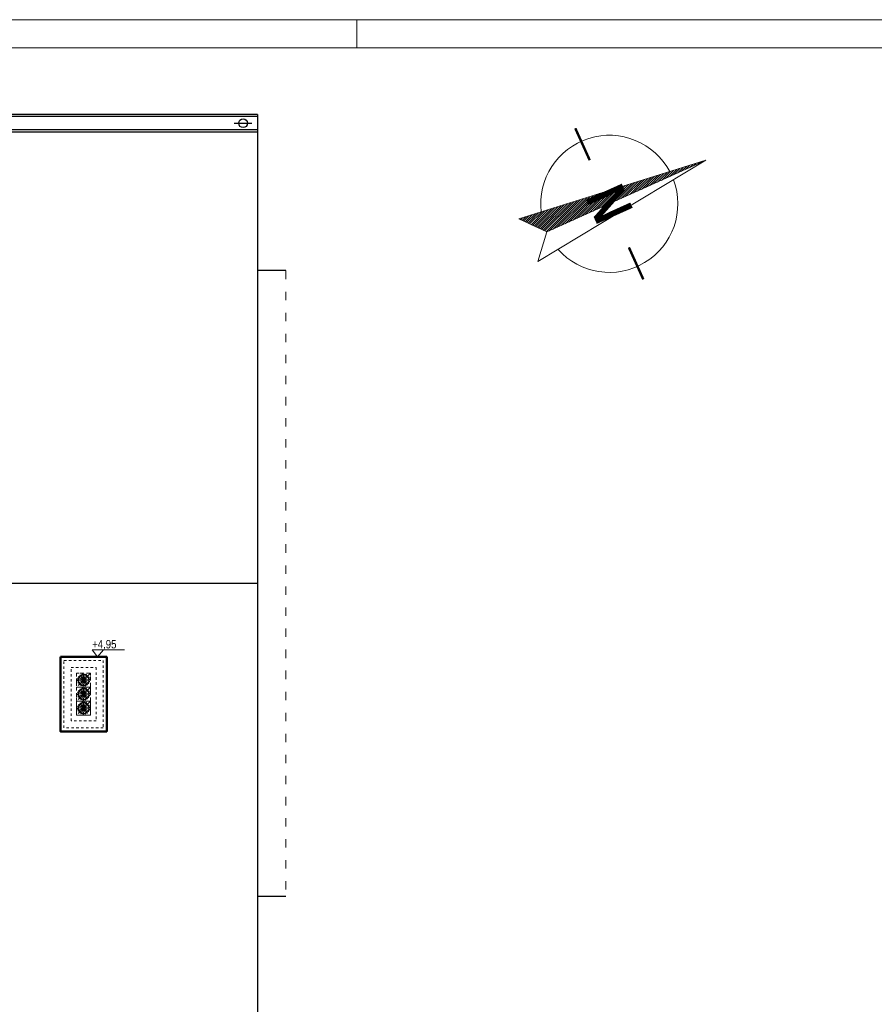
# Model space of a CAD drawing. Header units: millimetres. Extents: x 17147 to 49062, y -18116 to -4632.
# Tile 72 of 176: x 34894 to 36113, y -11219 to -9816. Entities that reach past the tile are written whole.
import ezdxf

# ---------------------------------------------------------------- set-up
doc = ezdxf.new("R2010")
doc.units = ezdxf.units.MM
doc.linetypes.add('3', pattern=[1, 0.5, -0.5])
doc.linetypes.add('ACAD_ISO03W100', pattern=[30, 12, -18])
for name, color, linetype, lineweight in [('A-ciekie', 161, 'Continuous', 9), ('A-opis', 130, 'Continuous', 9), ('A-wymiar', 177, 'Continuous', 0), ('A_SCIANA_ISTN', 253, 'Continuous', 25), ('A_SCIANA_PROJ_KONSTRUKCJA', 3, 'Continuous', 50)]:
    doc.layers.add(name, color=color, linetype=linetype, lineweight=lineweight)
doc.layers.add('r-ramka', color=7, linetype='Continuous', lineweight=0, true_color=0x727169)
doc.styles.get("Standard").update_dxf_attribs({"font": 'ARIALN.TTF'})

# ---------------------------------------------------------------- blocks, each defined once
blk = doc.blocks.new('N-polnoc')
at = {"layer": 'r-ramka'}
h = blk.add_hatch(dxfattribs=at)
h.set_pattern_fill('ANSI31', color=256, scale=0.7)
h.set_pattern_definition([(45, (-24921.3656, 4175.0128), (-1.57154482, 1.57154482), [])])
h.paths.add_polyline_path([(226.8, 102.1), (-39.8, 18.5), (0, 0)])
h.paths.add_polyline_path([(114.8, 51.8), (143.6, 64.5)], flags=16)
at = {"layer": 'r-ramka', "const_width": 3.5}
for points in [[(40.6, 147.8), (61.2, 102.2)], [(137.6, -67.6), (117, -22)]]:
    blk.add_lwpolyline(points, dxfattribs=at)
at = {"layer": 'r-ramka'}
for points in [[(226.8, 102.1), (-39.8, 18.5), (0, 0)], [(226.8, 102.1), (-12.6, -42), (0, 0)], [(226.8, 102.1), (0, 0)]]:
    blk.add_lwpolyline(points, dxfattribs=at)
for start, end in [(27.9858, 186.8419), (221.6204, 20.4765)]:
    blk.add_arc((89.1, 40.1), 97.7, start, end, dxfattribs=at)
at = {"layer": 'r-ramka', "insert": (89.1, 40.1), "char_height": 56, "attachment_point": 5, "rotation": 294.2312}
blk.add_mtext_dynamic_manual_height_columns('{\\fArial Narrow|b1|i0|c238|p34;N}', width=101.351, gutter_width=60, heights=[0], dxfattribs=at)
blk = doc.blocks.new('*U658')
at = {"layer": 'A-ciekie'}
blk.add_open_spline([(-1.9, -4), (-0.4, 0.8), (1.4, 6.2), (1.9, 2.1), (1.8, 1.9)], degree=3, knots=[0, 0, 0, 0, 7.892794, 8.923896, 8.923896, 8.923896, 8.923896], dxfattribs=at)
blk = doc.blocks.new('*U659')
at = {"layer": 'A-ciekie', "color": 0, "linetype": 'ByBlock', "lineweight": -2, "transparency": 16777216}
for p, rotation in [((3179, -17439), 39.99999999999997), ((3180.5, -17438.9), 19.99999999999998), ((3175.6, -17443.7), 120), ((3175.8, -17442.1), 99.99999999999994), ((3176.4, -17440.7), 79.99999999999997), ((3176, -17445.2), 139.9999999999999), ((3177.6, -17439.7), 59.99999999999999), ((3176.9, -17446.5), 160), ((3178.1, -17447.4), 180), ((3179.6, -17447.8), 199.9999999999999), ((3181.2, -17447.7), 219.9999999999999), ((3182.6, -17447), 239.9999999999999), ((3183.7, -17445.9), 259.9999999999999), ((3183.3, -17440.2), 339.9999999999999), ((3184.1, -17441.5), 319.9999999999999), ((3184.5, -17443), 299.9999999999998), ((3184.4, -17444.6), 279.9999999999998)]:
    blk.add_blockref('*U658', p, dxfattribs=dict(at, rotation=rotation))
blk.add_blockref('*U658', (3182, -17439.3), dxfattribs=at)
blk = doc.blocks.new('nasada1')
at = {"layer": 'A-ciekie'}
for radius in [7, 0.575]:
    blk.add_circle((3180.1, -17443.3), radius, dxfattribs=at)
blk.add_blockref('*U659', (0, 0), dxfattribs=at)

msp = doc.modelspace()

# ---------------------------------------------------------------- linework, layer by layer
at = {"layer": 'A-ciekie', "linetype": '3', "ltscale": 10}
for points in [[(34975.5, -10746.8), (34975.5, -10766.8), (34995.5, -10766.8), (34995.5, -10746.8), (34975.5, -10746.8)], [(34995.5, -10746.8), (34975.5, -10766.8)], [(34975.5, -10766.8), (34975.5, -10786.8), (34995.5, -10786.8), (34995.5, -10766.8), (34975.5, -10766.8)], [(34995.5, -10766.8), (34975.5, -10786.8)], [(34995.5, -10786.8), (34975.5, -10806.8)]]:
    msp.add_lwpolyline(points, dxfattribs=at)
at = {"layer": 'A-ciekie'}
msp.add_lwpolyline([(34975.5, -10786.8), (34975.5, -10806.8), (34995.5, -10806.8), (34995.5, -10786.8), (34975.5, -10786.8)], dxfattribs=at)
at = {"layer": 'A-ciekie', "linetype": '3', "ltscale": 10}
for centre in [(34985.5, -10756.8), (34985.5, -10776.8), (34985.5, -10796.8)]:
    msp.add_circle(centre, 7.5, dxfattribs=at)
at = {"layer": 'A-opis', "linetype": 'ACAD_ISO03W100'}
msp.add_line((35273.6, -10173.3), (35273.6, -11065.3), dxfattribs=at)
at = {"layer": 'A-opis'}
msp.add_lwpolyline([(35043.7, -10713.6), (34997.5, -10713.6), (35005.5, -10723.8), (35013.6, -10713.6)], dxfattribs=at)
at = {"layer": 'A_SCIANA_ISTN'}
for p, q in [((35233.5, -9950.8), (32456.4, -9950.8)), ((35233.5, -9953.8), (32456.4, -9953.8)), ((35233.5, -9950.8), (35233.5, -11287.8)), ((35233.5, -9972.8), (32456.4, -9972.8)), ((35200.3, -9963.3), (35225.3, -9963.3)), ((35233.5, -9975.8), (32456.4, -9975.8)), ((35273.6, -10173.3), (35233.5, -10173.3)), ((35273.6, -11065.3), (35233.5, -11065.3))]:
    msp.add_line(p, q, dxfattribs=at)
msp.add_lwpolyline([(35233.5, -10619.3), (34575.5, -10619.3)], dxfattribs=at)
msp.add_circle((35212.8, -9963.3), 6.25, dxfattribs=at)
at = {"layer": 'A_SCIANA_PROJ_KONSTRUKCJA'}
msp.add_lwpolyline([(34952.5, -10723.8), (35018.5, -10723.8), (35018.5, -10829.8), (34952.5, -10829.8)], close=True, dxfattribs=at)
at = {"layer": 'A_SCIANA_PROJ_KONSTRUKCJA', "linetype": '3', "lineweight": 9, "ltscale": 7}
for points in [[(34957.5, -10728.8), (35013.5, -10728.8), (35013.5, -10824.8), (34957.5, -10824.8)], [(34967.5, -10738.8), (35003.5, -10738.8), (35003.5, -10814.8), (34967.5, -10814.8)], [(34975.5, -10746.8), (34995.5, -10746.8), (34995.5, -10806.8), (34975.5, -10806.8)]]:
    msp.add_lwpolyline(points, close=True, dxfattribs=at)
at = {"layer": 'r-ramka'}
for points in [[(37015.1, -9815.7), (37015.1, -13815.7), (31413.9, -13815.7), (31413.9, -9815.7)], [(36975.1, -9855.7), (36975.1, -13775.7), (31453.9, -13775.7), (31453.9, -9855.7)]]:
    msp.add_lwpolyline(points, close=True, dxfattribs=at)
msp.add_lwpolyline([(35375.1, -9815.7), (35375.1, -9855.7)], dxfattribs=at)

# ---------------------------------------------------------------- block references
at = {"layer": 'A-ciekie', "xscale": 1.08, "yscale": 1.08, "zscale": 1.08}
for p in [(31551, 8082.1), (31551, 8062.1), (31551, 8042.1)]:
    msp.add_blockref('nasada1', p, dxfattribs=at)
at = {"layer": 'A-wymiar'}
msp.add_blockref('N-polnoc', (35645.7, -10118.2), dxfattribs=at)

# ---------------------------------------------------------------- texts
at = {"layer": 'A-opis', "insert": (34997.5, -10699.6), "char_height": 12, "attachment_point": 1}
msp.add_mtext_dynamic_manual_height_columns('+4,95', width=20.999, gutter_width=60, heights=[0], dxfattribs=at)

doc.saveas('drawing.dxf')
